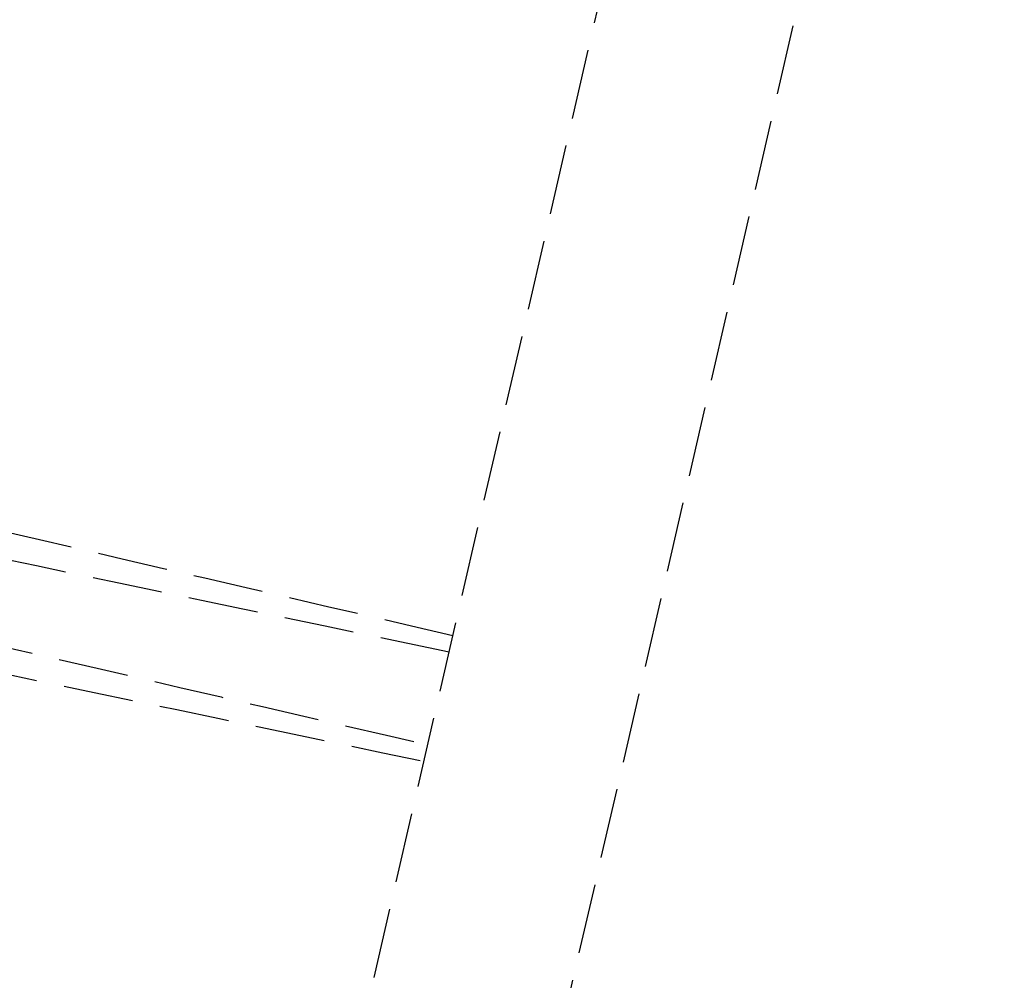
# Model space of a CAD drawing. Header units: millimetres. Extents: x -50096 to 615650, y 194565 to 243945.
# Tile 189 of 256: x 248727 to 248797, y 221852 to 221921. Entities that reach past the tile are written whole.
import ezdxf

# ---------------------------------------------------------------- set-up
doc = ezdxf.new("R2010")
doc.units = ezdxf.units.MM
doc.linetypes.add('ГТО-1 Пунктир', pattern=[7, 5, -2])
doc.layers.add('ГТО-2_Размеры_035', color=2, linetype='Continuous', lineweight=35)
doc.layers.add('ОГОС_Пунктир_025', color=151, linetype='ГТО-1 Пунктир', lineweight=25)
doc.layers.add('ГТО-2_Штриховка_018', color=7, linetype='Continuous', lineweight=18, true_color=0x6b6b6b)

# ---------------------------------------------------------------- blocks, each defined once
blk = doc.blocks.new('ОГСО_Затвор_План')
at = {"layer": 'ОГОС_Пунктир_025'}
blk.add_line((-1184.17, -127.499), (-1184.17, 97.5), dxfattribs=at)
blk.add_line((-1184.17, -127.499), (-1184.17, 97.5), dxfattribs=at)
blk.add_lwpolyline([(-1013.72, 474.999), (-1140.8, 474.999), (-1142.8, 472.998), (-1142.8, 462.998), (-1170.3, 435.498), (-1170.3, -435.498), (-1142.8, -462.998), (-1142.8, -472.998), (-1140.8, -474.999), (-1013.72, -474.999)], dxfattribs=at)
for points in [[(-1184.17, -53.446), (-1200.341, -53.43), (-1232.682, -53.399), (-1265.024, -53.367), (-1281.195, -53.352)], [(-1184.17, -54.651), (-1200.241, -54.985), (-1232.383, -55.655), (-1264.524, -56.324), (-1280.595, -56.659)], [(-1281.203, -61.352), (-1265.03, -61.367), (-1232.686, -61.399), (-1200.342, -61.43), (-1184.17, -61.446)], [(-1280.429, -64.657), (-1264.386, -64.323), (-1232.299, -63.655), (-1200.213, -62.986), (-1184.17, -62.652)]]:
    blk.add_open_spline(points, degree=3, dxfattribs=at)
blk = doc.blocks.new('A$C1AA538EC')
at = {"layer": 'ГТО-2_Размеры_035', "rotation": 346.9999999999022}
blk.add_blockref('ОГСО_Затвор_План', (-6044.682, -11100.099), dxfattribs=at)

msp = doc.modelspace()

# ---------------------------------------------------------------- hatches: boundary and pattern name
at = {"layer": 'ГТО-2_Штриховка_018'}
h = msp.add_hatch(dxfattribs=at)
h.set_pattern_fill('ANSI35', color=256, scale=100)
h.set_pattern_definition([(45, (-115466.6, -494469.8), (-449.0128, 449.0128), []), (45, (-115017.6, -494469.8), (-449.0128, 449.0128), [793.75, -158.75, 0, -158.75])])
h.paths.add_polyline_path([(243988.45, 233562.872), (247488.45, 233562.872), (247488.45, 236562.872), (227633.45, 236562.872), (227633.45, 228037.872), (232688.45, 228037.872), (232688.45, 229062.872), (243988.45, 229062.872)])
edge = h.paths.add_edge_path(flags=16)
edge.add_arc((234968.45, 232762.782), 1700, 0, 360)
edge = h.paths.add_edge_path(flags=16)
edge.add_arc((255968.45, 232762.782), 1700, 0, 360)
h.paths.add_polyline_path([(264438.45, 224462.872), (264438.45, 224822.872), (265938.45, 224822.872), (265938.45, 224462.872), (276518.45, 224462.872), (276518.45, 221662.696), (278018.45, 221662.696), (278018.45, 225962.872), (263788.45, 225962.872), (263788.45, 236562.872), (247488.45, 236562.872), (247488.45, 233562.872), (250988.45, 233562.872), (250988.45, 229062.872), (262288.45, 229062.872), (262288.45, 226212.872), (247488.45, 226212.872), (247488.45, 224462.872), (252623.45, 224462.872), (252623.45, 224822.872), (254123.45, 224822.872), (254123.45, 224462.872), (258378.45, 224462.872), (258378.45, 224822.871), (259878.45, 224822.871), (259878.45, 224462.872)])

# ---------------------------------------------------------------- block references
at = {"layer": 'ГТО-2_Размеры_035'}
msp.add_blockref('A$C1AA538EC', (255968.45, 232762.782), dxfattribs=at)

doc.saveas('drawing.dxf')
